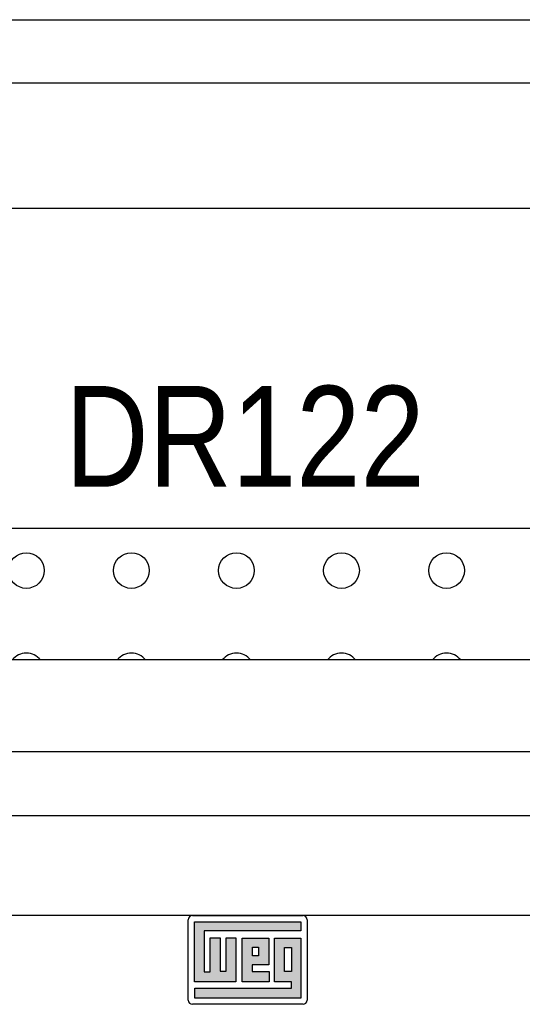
# Model space of a CAD drawing. Header units: inches. Extents: x 1399 to 7113, y 2289 to 6261.
# Tile 17 of 76: x 2300 to 2420, y 4809 to 5043. Entities that reach past the tile are written whole.
import ezdxf
from ezdxf.enums import TextEntityAlignment as Align

# ---------------------------------------------------------------- set-up
doc = ezdxf.new("R2010")
doc.units = ezdxf.units.IN
doc.header["$MEASUREMENT"] = 0
doc.layers.add('PWR_0150HP', color=7, linetype='Continuous')
doc.styles.get("Standard").update_dxf_attribs({"font": 'ARIALN.TTF'})

# ---------------------------------------------------------------- blocks, each defined once
blk = doc.blocks.new('ENCL_FRONT')
for p, q in [((-353.73, 2106.5), (353.36, 2106.5)), ((-353.73, 2106.5), (354.09, 2106.5)), ((-353.5, 2091.5), (353.5, 2091.5)), ((360, 2061.57), (-360, 2061.57))]:
    blk.add_line(p, q)
blk = doc.blocks.new('FRAME F_FRONT')
at = {"linetype": 'Continuous'}
h = blk.add_hatch(color=5, dxfattribs=at)
h.paths.add_polyline_path([(12.66, 1302.58), (12.66, 1304.7), (-12.66, 1304.7), (-12.66, 1290.48), (-2.83, 1290.48), (-2.83, 1300.88), (-5.09, 1300.88), (-5.09, 1292.96), (-6.58, 1292.96), (-6.58, 1300.88), (-8.91, 1300.88), (-8.91, 1292.82), (-10.4, 1292.82), (-10.4, 1302.58)])
h.paths.add_polyline_path([(5.02, 1294.52), (5.02, 1300.81), (-1.34, 1300.81), (-1.34, 1290.48), (5.09, 1290.48), (5.09, 1292.89), (1.06, 1292.89), (1.06, 1294.52)], flags=17)
h.paths.add_polyline_path([(2.55, 1296.64), (2.55, 1298.69), (1.13, 1298.69), (1.13, 1296.64)], flags=17)
h.paths.add_polyline_path([(6.37, 1290.41), (10.4, 1290.41), (10.4, 1288.93), (-12.59, 1288.93), (-12.59, 1286.59), (12.66, 1286.59), (12.66, 1300.81), (6.37, 1300.81)])
h.paths.add_polyline_path([(8.77, 1292.89), (10.4, 1292.89), (10.4, 1298.62), (8.77, 1298.62)], flags=17)
at = {"color": 7, "linetype": 'Continuous'}
for p, q in [((191, 1367.05), (-191, 1367.05)), ((182.12, 1345.17), (-182.12, 1345.17)), ((193.68, 1329.97), (-193.68, 1329.97)), ((217.62, 1306.2), (-217.62, 1306.2)), ((-13.16, 1306.2), (13.16, 1306.2)), ((-14.16, 1286.09), (-14.16, 1305.2)), ((14.16, 1305.2), (14.16, 1286.09)), ((13.16, 1285.09), (-13.16, 1285.09))]:
    blk.add_line(p, q, dxfattribs=at)
at = {"color": 5, "linetype": 'Continuous'}
for p, q in [((-12.66, 1304.7), (12.66, 1304.7)), ((-12.66, 1290.48), (-12.66, 1304.7)), ((12.66, 1304.7), (12.66, 1302.58)), ((12.66, 1302.58), (-10.4, 1302.58)), ((-10.4, 1302.58), (-10.4, 1292.82)), ((-8.91, 1300.88), (-6.58, 1300.88)), ((-8.91, 1292.82), (-8.91, 1300.88)), ((-6.58, 1300.88), (-6.58, 1292.96)), ((-5.09, 1300.88), (-2.83, 1300.88)), ((-5.09, 1292.96), (-5.09, 1300.88)), ((-2.83, 1300.88), (-2.83, 1290.48)), ((-1.34, 1300.81), (5.02, 1300.81)), ((-1.34, 1290.48), (-1.34, 1300.81)), ((5.02, 1300.81), (5.02, 1294.52)), ((6.37, 1300.81), (12.66, 1300.81)), ((6.37, 1290.41), (6.37, 1300.81)), ((12.66, 1300.81), (12.66, 1286.59)), ((1.13, 1298.69), (2.55, 1298.69)), ((1.13, 1296.64), (1.13, 1298.69)), ((2.55, 1298.69), (2.55, 1296.64)), ((8.77, 1298.62), (10.4, 1298.62)), ((8.77, 1292.89), (8.77, 1298.62)), ((10.4, 1298.62), (10.4, 1292.89)), ((2.55, 1296.64), (1.13, 1296.64)), ((1.06, 1294.52), (1.06, 1292.89)), ((5.02, 1294.52), (1.06, 1294.52)), ((-10.4, 1292.82), (-8.91, 1292.82)), ((-6.58, 1292.96), (-5.09, 1292.96)), ((1.06, 1292.89), (5.09, 1292.89)), ((5.09, 1292.89), (5.09, 1290.48)), ((10.4, 1292.89), (8.77, 1292.89)), ((-2.83, 1290.48), (-12.66, 1290.48)), ((5.09, 1290.48), (-1.34, 1290.48)), ((10.4, 1290.41), (6.37, 1290.41)), ((10.4, 1288.93), (10.4, 1290.41)), ((-12.59, 1288.93), (10.4, 1288.93)), ((-12.59, 1286.59), (-12.59, 1288.93)), ((12.66, 1286.59), (-12.59, 1286.59))]:
    blk.add_line(p, q, dxfattribs=at)
at = {"color": 7, "linetype": 'Continuous'}
for centre, start, end in [((-13.16, 1305.2), 90, 180), ((13.16, 1305.2), 0, 90), ((-13.16, 1286.09), 180, 270), ((13.16, 1286.09), 270, 0)]:
    blk.add_arc(centre, 1, start, end, dxfattribs=at)
blk = doc.blocks.new('TOP_RAIL_FRAME F')
blk.add_line((298.29, 117.77), (136.23, 117.77))
for centre in [(164.94, 107.77), (189.94, 107.77), (214.94, 107.77), (239.94, 107.77), (264.94, 107.77)]:
    blk.add_circle(centre, 4.25)
for centre in [(164.94, 83.88), (189.94, 83.88), (214.94, 83.88), (239.94, 83.88), (264.94, 83.88)]:
    blk.add_arc(centre, 4.25, 37.7193, 142.2807)

msp = doc.modelspace()

# ---------------------------------------------------------------- block references
msp.add_blockref('ENCL_FRONT', (2354.332, 2936.791))
at = {"layer": 'PWR_0150HP'}
for name, p in [('FRAME F_FRONT', (2354.514, 3523.841)), ('TOP_RAIL_FRAME F', (2136.892, 4804.408))]:
    msp.add_blockref(name, p, dxfattribs=at)

# ---------------------------------------------------------------- texts
at = {"layer": 'PWR_0150HP', "lineweight": 15}
msp.add_text('DR122', height=24, dxfattribs=at).set_placement((2353.858, 4944.3), align=Align.MIDDLE)

doc.saveas('drawing.dxf')
